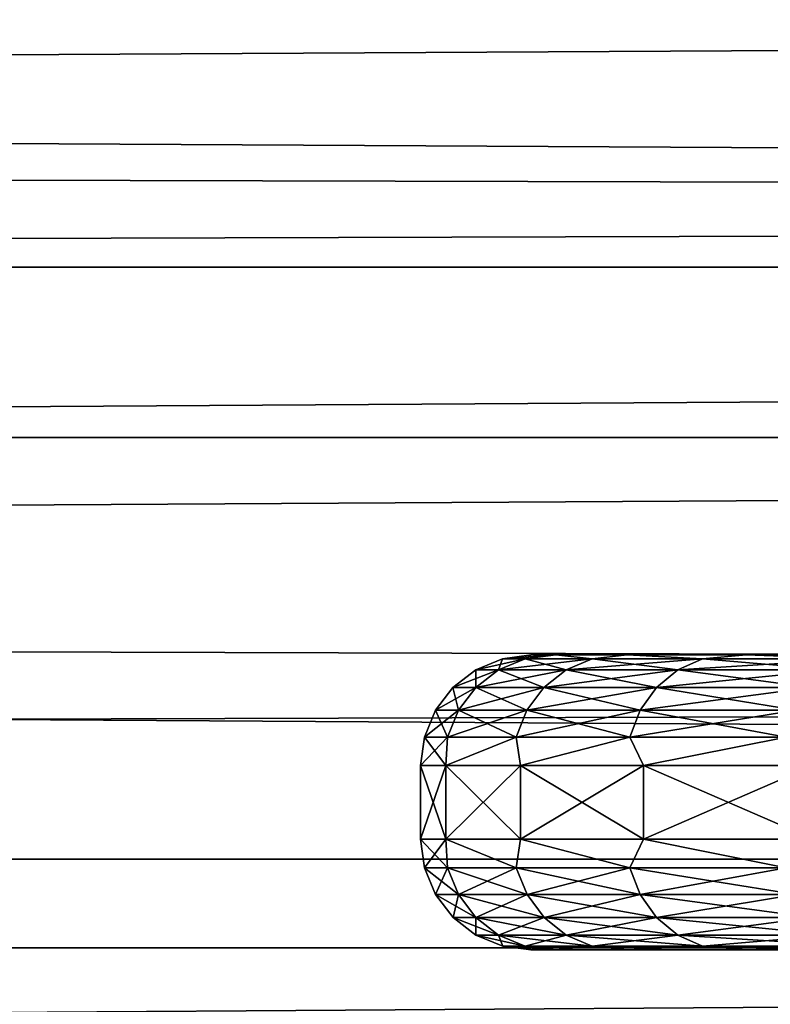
# Model space of a CAD drawing. Header units: metres. Extents: x -150 to 310, y -128 to 84.
# Tile 200 of 256: x 67.46 to 69.5, y 15.45 to 18.12. Entities that reach past the tile are written whole.
import ezdxf

# ---------------------------------------------------------------- set-up
doc = ezdxf.new("R2010")
doc.units = ezdxf.units.M
doc.layers.add('solid_26009703_SW0001', color=7, linetype='CONTINUOUS')
doc.layers.add('solid_26009703_SW0001_01', color=7, linetype='CONTINUOUS')

msp = doc.modelspace()

# ---------------------------------------------------------------- linework, layer by layer
at = {"layer": 'solid_26009703_SW0001'}
for points in [[(127.5, 18.87756, 13.139169), (-127.5, 18.87756, 13.139169), (-127.5, 17.451437, 14.981567)], [(127.5, 17.451437, 14.981567), (127.5, 18.87756, 13.139169), (-127.5, 17.451437, 14.981567)], [(97.199997, 18.186533, -10.5), (-128, 18.185108, -10.501361), (-128, 16.990728, -12.341079)], [(97.199997, 17.612082, -11.43742), (97.199997, 18.186533, -10.5), (-128, 16.990728, -12.341079)], [(97.199997, 18.186533, 10.5), (97.199997, 17.612082, 11.43742), (-128, 18.185108, 10.501361)], [(97.199997, 17.612082, 11.43742), (-128, 16.990728, 12.341079), (-128, 18.185108, 10.501361)], [(97.199997, 16.989357, -12.343491), (97.199997, 17.612082, -11.43742), (-128, 16.990728, -12.341079)], [(97.199997, 17.612082, 11.43742), (97.199997, 16.989357, 12.343491), (-128, 16.990728, 12.341079)], [(127.5, 17.451437, 14.981567), (-127.5, 17.451437, 14.981567), (-127.5, 15.846239, 16.670235)], [(127.5, 15.846239, 16.670235), (127.5, 17.451437, 14.981567), (-127.5, 15.846239, 16.670235)], [(97.199997, 16.989357, -12.343491), (-128, 16.990728, -12.341079), (-128, 15.604132, -14.053188)], [(97.199997, 16.320065, 13.215728), (-128, 15.604132, 14.053188), (-128, 16.990728, 12.341079)], [(97.199997, 16.989357, 12.343491), (97.199997, 16.320065, 13.215728), (-128, 16.990728, 12.341079)], [(97.199997, 16.320065, -13.215728), (97.199997, 16.989357, -12.343491), (-128, 15.604132, -14.053188)], [(68.772354, 16.389778), (68.849998, 16.4), (68.916779, 16.4, -1.004671)], [(68.83329, 16.389778, 0.968531), (68.849998, 16.4), (68.772354, 16.389778)], [(68.83329, 16.389778, -0.968531), (68.772354, 16.389778), (68.916779, 16.4, -1.004671)], [(68.83329, 16.389778, 0.968531), (68.916786, 16.4, 1.004699), (68.849998, 16.4)], [(69.015129, 16.389778, -1.921787), (68.83329, 16.389778, -0.968531), (68.916779, 16.4, -1.004671)], [(68.83329, 16.389778, 0.968531), (69.015129, 16.389778, 1.921787), (68.916786, 16.4, 1.004699)], [(69.665421, 16.4, -0.944822), (68.916779, 16.4, -1.004671), (68.849998, 16.4)], [(69.599998, 16.4), (68.849998, 16.4), (68.916786, 16.4, 1.004699)], [(69.599998, 16.4), (69.665421, 16.4, -0.944822), (68.849998, 16.4)], [(69.855499, 16.4, -1.859837), (69.110352, 16.4, -1.978561), (68.916779, 16.4, -1.004671)], [(69.015129, 16.389778, -1.921787), (68.916779, 16.4, -1.004671), (69.110352, 16.4, -1.978561)], [(69.665421, 16.4, -0.944822), (69.855499, 16.4, -1.859837), (68.916779, 16.4, -1.004671)], [(69.855484, 16.4, 1.859778), (68.916786, 16.4, 1.004699), (69.110367, 16.4, 1.978604)], [(69.015129, 16.389778, 1.921787), (69.110367, 16.4, 1.978604), (68.916786, 16.4, 1.004699)], [(69.665413, 16.4, 0.944784), (69.599998, 16.4), (68.916786, 16.4, 1.004699)], [(69.855484, 16.4, 1.859778), (69.665413, 16.4, 0.944784), (68.916786, 16.4, 1.004699)], [(69.315018, 16.389778, -2.844736), (69.015129, 16.389778, -1.921787), (69.110352, 16.4, -1.978561)], [(69.015129, 16.389778, 1.921787), (69.315018, 16.389778, 2.844736), (69.110367, 16.4, 1.978604)], [(70.172005, 16.4, -2.749725), (69.433136, 16.4, -2.928081), (69.110352, 16.4, -1.978561)], [(69.315018, 16.389778, -2.844736), (69.110352, 16.4, -1.978561), (69.433136, 16.4, -2.928081)], [(69.855499, 16.4, -1.859837), (70.172005, 16.4, -2.749725), (69.110352, 16.4, -1.978561)], [(70.171982, 16.4, 2.749666), (69.110367, 16.4, 1.978604), (69.433151, 16.4, 2.928124)], [(69.315018, 16.389778, 2.844736), (69.433151, 16.4, 2.928124), (69.110367, 16.4, 1.978604)], [(70.171982, 16.4, 2.749666), (69.855484, 16.4, 1.859778), (69.110367, 16.4, 1.978604)], [(69.72821, 16.389778, -3.722822), (69.315018, 16.389778, -2.844736), (69.433136, 16.4, -2.928081)], [(69.315018, 16.389778, 2.844736), (69.72821, 16.389778, 3.722822), (69.433151, 16.4, 2.928124)], [(70.603867, 16.4, -3.583447), (69.874146, 16.4, -3.823313), (69.433136, 16.4, -2.928081)], [(69.72821, 16.389778, -3.722822), (69.433136, 16.4, -2.928081), (69.874146, 16.4, -3.823313)], [(70.172005, 16.4, -2.749725), (70.603867, 16.4, -3.583447), (69.433136, 16.4, -2.928081)], [(70.603828, 16.4, 3.583392), (69.433151, 16.4, 2.928124), (69.874168, 16.4, 3.823353)], [(69.72821, 16.389778, 3.722822), (69.874168, 16.4, 3.823353), (69.433151, 16.4, 2.928124)], [(70.603828, 16.4, 3.583392), (70.171982, 16.4, 2.749666), (69.433151, 16.4, 2.928124)], [(68.699928, 16.359768), (68.772354, 16.389778), (68.83329, 16.389778, -0.968531)], [(68.761436, 16.359768, 0.977608), (68.772354, 16.389778), (68.699928, 16.359768)], [(68.761436, 16.359768, -0.977608), (68.699928, 16.359768), (68.83329, 16.389778, -0.968531)], [(68.761436, 16.359768, 0.977608), (68.83329, 16.389778, 0.968531), (68.772354, 16.389778)], [(68.761436, 16.359768, -0.977608), (68.83329, 16.389778, -0.968531), (69.015129, 16.389778, -1.921787)], [(68.944984, 16.359768, -1.939798), (68.761436, 16.359768, -0.977608), (69.015129, 16.389778, -1.921787)], [(68.761436, 16.359768, 0.977608), (68.944984, 16.359768, 1.939798), (68.83329, 16.389778, 0.968531)], [(68.944984, 16.359768, 1.939798), (69.015129, 16.389778, 1.921787), (68.83329, 16.389778, 0.968531)], [(68.944984, 16.359768, -1.939798), (69.015129, 16.389778, -1.921787), (69.315018, 16.389778, -2.844736)], [(69.247681, 16.359768, -2.871397), (68.944984, 16.359768, -1.939798), (69.315018, 16.389778, -2.844736)], [(68.944984, 16.359768, 1.939798), (69.247681, 16.359768, 2.871397), (69.015129, 16.389778, 1.921787)], [(69.247681, 16.359768, 2.871397), (69.315018, 16.389778, 2.844736), (69.015129, 16.389778, 1.921787)], [(69.247681, 16.359768, -2.871397), (69.315018, 16.389778, -2.844736), (69.72821, 16.389778, -3.722822)], [(69.664749, 16.359768, -3.757711), (69.247681, 16.359768, -2.871397), (69.72821, 16.389778, -3.722822)], [(69.247681, 16.359768, 2.871397), (69.664749, 16.359768, 3.757711), (69.315018, 16.389778, 2.844736)], [(69.664749, 16.359768, 3.757711), (69.72821, 16.389778, 3.722822), (69.315018, 16.389778, 2.844736)], [(68.637756, 16.312021), (68.699928, 16.359768), (68.761436, 16.359768, -0.977608)], [(68.699753, 16.312021, 0.9854), (68.699928, 16.359768), (68.637756, 16.312021)], [(68.699753, 16.312021, -0.9854), (68.637756, 16.312021), (68.761436, 16.359768, -0.977608)], [(68.699753, 16.312021, 0.9854), (68.761436, 16.359768, 0.977608), (68.699928, 16.359768)], [(68.699753, 16.312021, -0.9854), (68.761436, 16.359768, -0.977608), (68.944984, 16.359768, -1.939798)], [(68.884766, 16.312021, -1.95526), (68.699753, 16.312021, -0.9854), (68.944984, 16.359768, -1.939798)], [(68.699753, 16.312021, 0.9854), (68.884766, 16.312021, 1.95526), (68.761436, 16.359768, 0.977608)], [(68.884766, 16.312021, 1.95526), (68.944984, 16.359768, 1.939798), (68.761436, 16.359768, 0.977608)], [(68.884766, 16.312021, -1.95526), (68.944984, 16.359768, -1.939798), (69.247681, 16.359768, -2.871397)], [(69.189873, 16.312021, -2.894285), (68.884766, 16.312021, -1.95526), (69.247681, 16.359768, -2.871397)], [(68.884766, 16.312021, 1.95526), (69.189873, 16.312021, 2.894285), (68.944984, 16.359768, 1.939798)], [(69.189873, 16.312021, 2.894285), (69.247681, 16.359768, 2.871397), (68.944984, 16.359768, 1.939798)], [(69.189873, 16.312021, -2.894285), (69.247681, 16.359768, -2.871397), (69.664749, 16.359768, -3.757711)], [(69.610268, 16.312021, -3.787664), (69.189873, 16.312021, -2.894285), (69.664749, 16.359768, -3.757711)], [(69.189873, 16.312021, 2.894285), (69.610268, 16.312021, 3.787664), (69.247681, 16.359768, 2.871397)], [(69.610268, 16.312021, 3.787664), (69.664749, 16.359768, 3.757711), (69.247681, 16.359768, 2.871397)], [(97.199997, 15.606041, -14.051743), (97.199997, 16.320065, -13.215728), (-128, 15.604132, -14.053188)], [(97.199997, 16.320065, 13.215728), (97.199997, 15.606041, 14.051743), (-128, 15.604132, 14.053188)], [(68.590073, 16.249796), (68.637756, 16.312021), (68.699753, 16.312021, -0.9854)], [(68.652451, 16.249796, 0.991377), (68.637756, 16.312021), (68.590073, 16.249796)], [(68.652451, 16.249796, -0.991377), (68.590073, 16.249796), (68.699753, 16.312021, -0.9854)], [(68.652451, 16.249796, 0.991377), (68.699753, 16.312021, 0.9854), (68.637756, 16.312021)], [(68.652451, 16.249796, -0.991377), (68.699753, 16.312021, -0.9854), (68.884766, 16.312021, -1.95526)], [(68.838577, 16.249796, -1.967119), (68.652451, 16.249796, -0.991377), (68.884766, 16.312021, -1.95526)], [(68.652451, 16.249796, 0.991377), (68.838577, 16.249796, 1.967119), (68.699753, 16.312021, 0.9854)], [(68.838577, 16.249796, 1.967119), (68.884766, 16.312021, 1.95526), (68.699753, 16.312021, 0.9854)], [(68.838577, 16.249796, -1.967119), (68.884766, 16.312021, -1.95526), (69.189873, 16.312021, -2.894285)], [(69.145538, 16.249796, -2.911838), (68.838577, 16.249796, -1.967119), (69.189873, 16.312021, -2.894285)], [(68.838577, 16.249796, 1.967119), (69.145538, 16.249796, 2.911838), (68.884766, 16.312021, 1.95526)], [(69.145538, 16.249796, 2.911838), (69.189873, 16.312021, 2.894285), (68.884766, 16.312021, 1.95526)], [(69.145538, 16.249796, -2.911838), (69.189873, 16.312021, -2.894285), (69.610268, 16.312021, -3.787664)], [(69.568481, 16.249796, -3.810636), (69.145538, 16.249796, -2.911838), (69.610268, 16.312021, -3.787664)], [(69.145538, 16.249796, 2.911838), (69.568481, 16.249796, 3.810636), (69.189873, 16.312021, 2.894285)], [(69.568481, 16.249796, 3.810636), (69.610268, 16.312021, 3.787664), (69.189873, 16.312021, 2.894285)], [(68.560143, 16.177341), (68.590073, 16.249796), (68.652451, 16.249796, -0.991377)], [(68.622749, 16.177341, 0.995128), (68.590073, 16.249796), (68.560143, 16.177341)], [(68.622749, 16.177341, -0.995128), (68.560143, 16.177341), (68.652451, 16.249796, -0.991377)], [(68.622749, 16.177341, 0.995128), (68.652451, 16.249796, 0.991377), (68.590073, 16.249796)], [(68.622749, 16.177341, -0.995128), (68.652451, 16.249796, -0.991377), (68.838577, 16.249796, -1.967119)], [(68.809586, 16.177341, -1.974563), (68.622749, 16.177341, -0.995128), (68.838577, 16.249796, -1.967119)], [(68.622749, 16.177341, 0.995128), (68.809586, 16.177341, 1.974563), (68.652451, 16.249796, 0.991377)], [(68.809586, 16.177341, 1.974563), (68.838577, 16.249796, 1.967119), (68.652451, 16.249796, 0.991377)], [(68.809586, 16.177341, -1.974563), (68.838577, 16.249796, -1.967119), (69.145538, 16.249796, -2.911838)], [(69.117706, 16.177341, -2.922857), (68.809586, 16.177341, -1.974563), (69.145538, 16.249796, -2.911838)], [(68.809586, 16.177341, 1.974563), (69.117706, 16.177341, 2.922857), (68.838577, 16.249796, 1.967119)], [(69.117706, 16.177341, 2.922857), (69.145538, 16.249796, 2.911838), (68.838577, 16.249796, 1.967119)], [(69.117706, 16.177341, -2.922857), (69.145538, 16.249796, -2.911838), (69.568481, 16.249796, -3.810636)], [(69.542252, 16.177341, -3.825056), (69.117706, 16.177341, -2.922857), (69.568481, 16.249796, -3.810636)], [(69.117706, 16.177341, 2.922857), (69.542252, 16.177341, 3.825056), (69.145538, 16.249796, 2.911838)], [(69.542252, 16.177341, 3.825056), (69.568481, 16.249796, 3.810636), (69.145538, 16.249796, 2.911838)], [(68.622749, 16.177341, -0.995128), (68.618011, 16.1, -1.037683), (68.550003, 16.1)], [(68.560143, 16.177341), (68.550003, 16.1), (68.618011, 16.1, 1.037683)], [(68.622749, 16.177341, -0.995128), (68.550003, 16.1), (68.560143, 16.177341)], [(68.622749, 16.177341, 0.995128), (68.560143, 16.177341), (68.618011, 16.1, 1.037683)], [(68.809586, 16.177341, -1.974563), (68.820892, 16.1, -2.057611), (68.618011, 16.1, -1.037683)], [(68.809586, 16.177341, -1.974563), (68.618011, 16.1, -1.037683), (68.622749, 16.177341, -0.995128)], [(68.809586, 16.177341, 1.974563), (68.618011, 16.1, 1.037683), (68.820892, 16.1, 2.057611)], [(68.622749, 16.177341, 0.995128), (68.618011, 16.1, 1.037683), (68.809586, 16.177341, 1.974563)], [(69.117706, 16.177341, -2.922857), (68.820892, 16.1, -2.057611), (68.809586, 16.177341, -1.974563)], [(68.809586, 16.177341, 1.974563), (68.820892, 16.1, 2.057611), (69.117706, 16.177341, 2.922857)], [(69.117706, 16.177341, -2.922857), (69.155159, 16.1, -3.042334), (68.820892, 16.1, -2.057611)], [(69.117706, 16.177341, 2.922857), (68.820892, 16.1, 2.057611), (69.155159, 16.1, 3.042334)], [(69.542252, 16.177341, -3.825056), (69.155159, 16.1, -3.042334), (69.117706, 16.177341, -2.922857)], [(69.117706, 16.177341, 2.922857), (69.155159, 16.1, 3.042334), (69.542252, 16.177341, 3.825056)], [(69.542252, 16.177341, -3.825056), (69.615097, 16.1, -3.975002), (69.155159, 16.1, -3.042334)], [(69.542252, 16.177341, 3.825056), (69.155159, 16.1, 3.042334), (69.615097, 16.1, 3.975001)], [(68.550003, 15.9), (68.550003, 16.1), (68.618011, 16.1, -1.037683)], [(68.618011, 15.9, -1.037683), (68.550003, 15.9), (68.618011, 16.1, -1.037683)], [(68.618011, 15.9, 1.037683), (68.550003, 16.1), (68.550003, 15.9)], [(68.618011, 15.9, 1.037683), (68.618011, 16.1, 1.037683), (68.550003, 16.1)], [(68.618011, 15.9, -1.037683), (68.618011, 16.1, -1.037683), (68.820892, 16.1, -2.057611)], [(68.820892, 15.9, -2.057611), (68.618011, 15.9, -1.037683), (68.820892, 16.1, -2.057611)], [(68.820892, 15.9, 2.057611), (68.820892, 16.1, 2.057611), (68.618011, 16.1, 1.037683)], [(68.618011, 15.9, 1.037683), (68.820892, 15.9, 2.057611), (68.618011, 16.1, 1.037683)], [(68.820892, 15.9, -2.057611), (68.820892, 16.1, -2.057611), (69.155159, 16.1, -3.042334)], [(69.155159, 15.9, -3.042334), (68.820892, 15.9, -2.057611), (69.155159, 16.1, -3.042334)], [(69.155159, 15.9, 3.042334), (69.155159, 16.1, 3.042334), (68.820892, 16.1, 2.057611)], [(68.820892, 15.9, 2.057611), (69.155159, 15.9, 3.042334), (68.820892, 16.1, 2.057611)], [(69.155159, 15.9, -3.042334), (69.155159, 16.1, -3.042334), (69.615097, 16.1, -3.975002)], [(69.615097, 15.9, -3.975001), (69.155159, 15.9, -3.042334), (69.615097, 16.1, -3.975002)], [(69.615097, 15.9, 3.975001), (69.615097, 16.1, 3.975001), (69.155159, 16.1, 3.042334)], [(69.155159, 15.9, 3.042334), (69.615097, 15.9, 3.975001), (69.155159, 16.1, 3.042334)], [(68.560219, 15.822354), (68.550003, 15.9), (68.618011, 15.9, -1.037683)], [(68.622833, 15.822354, 0.995118), (68.618011, 15.9, 1.037683), (68.550003, 15.9)], [(68.622833, 15.822354, 0.995118), (68.550003, 15.9), (68.560219, 15.822354)], [(68.622833, 15.822354, -0.995118), (68.560219, 15.822354), (68.618011, 15.9, -1.037683)], [(68.809662, 15.822354, -1.974542), (68.618011, 15.9, -1.037683), (68.820892, 15.9, -2.057611)], [(68.809662, 15.822354, -1.974542), (68.622833, 15.822354, -0.995118), (68.618011, 15.9, -1.037683)], [(68.809662, 15.822354, 1.974542), (68.820892, 15.9, 2.057611), (68.618011, 15.9, 1.037683)], [(68.622833, 15.822354, 0.995118), (68.809662, 15.822354, 1.974542), (68.618011, 15.9, 1.037683)], [(69.117783, 15.822354, -2.922827), (68.809662, 15.822354, -1.974542), (68.820892, 15.9, -2.057611)], [(68.809662, 15.822354, 1.974542), (69.117783, 15.822354, 2.922827), (68.820892, 15.9, 2.057611)], [(69.117783, 15.822354, -2.922827), (68.820892, 15.9, -2.057611), (69.155159, 15.9, -3.042334)], [(69.117783, 15.822354, 2.922827), (69.155159, 15.9, 3.042334), (68.820892, 15.9, 2.057611)], [(69.54232, 15.822354, -3.825017), (69.117783, 15.822354, -2.922827), (69.155159, 15.9, -3.042334)], [(69.117783, 15.822354, 2.922827), (69.54232, 15.822354, 3.825017), (69.155159, 15.9, 3.042334)], [(69.54232, 15.822354, -3.825017), (69.155159, 15.9, -3.042334), (69.615097, 15.9, -3.975001)], [(69.54232, 15.822354, 3.825017), (69.615097, 15.9, 3.975001), (69.155159, 15.9, 3.042334)], [(127.5, 15.846239, 16.670235), (-127.5, 15.846239, 16.670235), (-127.5, 14.078438, 18.187841)], [(127.5, 14.078438, 18.187841), (127.5, 15.846239, 16.670235), (-127.5, 14.078438, 18.187841)], [(68.590233, 15.749932), (68.560219, 15.822354), (68.622833, 15.822354, -0.995118)], [(68.652603, 15.749932, 0.991357), (68.560219, 15.822354), (68.590233, 15.749932)], [(68.652603, 15.749932, 0.991357), (68.622833, 15.822354, 0.995118), (68.560219, 15.822354)], [(68.652603, 15.749932, -0.991357), (68.590233, 15.749932), (68.622833, 15.822354, -0.995118)], [(68.652603, 15.749932, -0.991357), (68.622833, 15.822354, -0.995118), (68.809662, 15.822354, -1.974542)], [(68.83873, 15.749932, 1.967079), (68.809662, 15.822354, 1.974542), (68.622833, 15.822354, 0.995118)], [(68.652603, 15.749932, 0.991357), (68.83873, 15.749932, 1.967079), (68.622833, 15.822354, 0.995118)], [(68.83873, 15.749932, -1.967079), (68.652603, 15.749932, -0.991357), (68.809662, 15.822354, -1.974542)], [(68.83873, 15.749932, -1.967079), (68.809662, 15.822354, -1.974542), (69.117783, 15.822354, -2.922827)], [(69.145683, 15.749932, 2.91178), (69.117783, 15.822354, 2.922827), (68.809662, 15.822354, 1.974542)], [(68.83873, 15.749932, 1.967079), (69.145683, 15.749932, 2.91178), (68.809662, 15.822354, 1.974542)], [(69.145683, 15.749932, -2.91178), (68.83873, 15.749932, -1.967079), (69.117783, 15.822354, -2.922827)], [(69.145683, 15.749932, -2.91178), (69.117783, 15.822354, -2.922827), (69.54232, 15.822354, -3.825017)], [(69.568619, 15.749932, 3.81056), (69.54232, 15.822354, 3.825017), (69.117783, 15.822354, 2.922827)], [(69.145683, 15.749932, 2.91178), (69.568619, 15.749932, 3.81056), (69.117783, 15.822354, 2.922827)], [(69.568619, 15.749932, -3.81056), (69.145683, 15.749932, -2.91178), (69.54232, 15.822354, -3.825017)], [(68.637978, 15.687757), (68.590233, 15.749932), (68.652603, 15.749932, -0.991357)], [(68.699974, 15.687757, 0.985372), (68.590233, 15.749932), (68.637978, 15.687757)], [(68.699974, 15.687757, 0.985372), (68.652603, 15.749932, 0.991357), (68.590233, 15.749932)], [(68.699974, 15.687757, -0.985372), (68.637978, 15.687757), (68.652603, 15.749932, -0.991357)], [(68.699974, 15.687757, -0.985372), (68.652603, 15.749932, -0.991357), (68.83873, 15.749932, -1.967079)], [(68.884979, 15.687757, 1.955205), (68.83873, 15.749932, 1.967079), (68.652603, 15.749932, 0.991357)], [(68.699974, 15.687757, 0.985372), (68.884979, 15.687757, 1.955205), (68.652603, 15.749932, 0.991357)], [(68.884979, 15.687757, -1.955205), (68.699974, 15.687757, -0.985372), (68.83873, 15.749932, -1.967079)], [(68.884979, 15.687757, -1.955205), (68.83873, 15.749932, -1.967079), (69.145683, 15.749932, -2.91178)], [(69.190079, 15.687757, 2.894203), (69.145683, 15.749932, 2.91178), (68.83873, 15.749932, 1.967079)], [(68.884979, 15.687757, 1.955205), (69.190079, 15.687757, 2.894203), (68.83873, 15.749932, 1.967079)], [(69.190079, 15.687757, -2.894203), (68.884979, 15.687757, -1.955205), (69.145683, 15.749932, -2.91178)], [(69.190079, 15.687757, -2.894203), (69.145683, 15.749932, -2.91178), (69.568619, 15.749932, -3.81056)], [(69.610458, 15.687757, 3.787557), (69.568619, 15.749932, 3.81056), (69.145683, 15.749932, 2.91178)], [(69.190079, 15.687757, 2.894203), (69.610458, 15.687757, 3.787557), (69.145683, 15.749932, 2.91178)], [(69.610458, 15.687757, -3.787557), (69.190079, 15.687757, -2.894203), (69.568619, 15.749932, -3.81056)], [(68.700203, 15.640075), (68.637978, 15.687757), (68.699974, 15.687757, -0.985372)], [(68.761711, 15.640075, 0.977574), (68.637978, 15.687757), (68.700203, 15.640075)], [(68.761711, 15.640075, 0.977574), (68.699974, 15.687757, 0.985372), (68.637978, 15.687757)], [(68.761711, 15.640075, -0.977574), (68.699974, 15.687757, -0.985372), (68.884979, 15.687757, -1.955205)], [(68.761711, 15.640075, -0.977574), (68.700203, 15.640075), (68.699974, 15.687757, -0.985372)], [(68.945251, 15.640075, 1.93973), (68.884979, 15.687757, 1.955205), (68.699974, 15.687757, 0.985372)], [(68.761711, 15.640075, 0.977574), (68.945251, 15.640075, 1.93973), (68.699974, 15.687757, 0.985372)], [(68.945251, 15.640075, -1.93973), (68.761711, 15.640075, -0.977574), (68.884979, 15.687757, -1.955205)], [(68.945251, 15.640075, -1.93973), (68.884979, 15.687757, -1.955205), (69.190079, 15.687757, -2.894203)], [(69.247932, 15.640075, 2.871296), (69.190079, 15.687757, 2.894203), (68.884979, 15.687757, 1.955205)], [(68.945251, 15.640075, 1.93973), (69.247932, 15.640075, 2.871296), (68.884979, 15.687757, 1.955205)], [(69.247932, 15.640075, -2.871296), (68.945251, 15.640075, -1.93973), (69.190079, 15.687757, -2.894203)], [(69.247932, 15.640075, -2.871296), (69.190079, 15.687757, -2.894203), (69.610458, 15.687757, -3.787557)], [(69.664986, 15.640075, 3.75758), (69.610458, 15.687757, 3.787557), (69.190079, 15.687757, 2.894203)], [(69.247932, 15.640075, 2.871296), (69.664986, 15.640075, 3.75758), (69.190079, 15.687757, 2.894203)], [(69.664986, 15.640075, -3.75758), (69.247932, 15.640075, -2.871296), (69.610458, 15.687757, -3.787557)], [(68.772659, 15.610141), (68.700203, 15.640075), (68.761711, 15.640075, -0.977574)], [(68.833588, 15.610141, 0.968493), (68.700203, 15.640075), (68.772659, 15.610141)], [(68.833588, 15.610141, 0.968493), (68.761711, 15.640075, 0.977574), (68.700203, 15.640075)], [(68.833588, 15.610141, -0.968493), (68.761711, 15.640075, -0.977574), (68.945251, 15.640075, -1.93973)], [(68.833588, 15.610141, -0.968493), (68.772659, 15.610141), (68.761711, 15.640075, -0.977574)], [(69.015427, 15.610141, 1.921712), (68.945251, 15.640075, 1.93973), (68.761711, 15.640075, 0.977574)], [(68.833588, 15.610141, 0.968493), (69.015427, 15.610141, 1.921712), (68.761711, 15.640075, 0.977574)], [(69.015427, 15.610141, -1.921712), (68.833588, 15.610141, -0.968493), (68.945251, 15.640075, -1.93973)], [(69.015427, 15.610141, -1.921712), (68.945251, 15.640075, -1.93973), (69.247932, 15.640075, -2.871296)], [(69.3153, 15.610141, 2.844624), (69.247932, 15.640075, 2.871296), (68.945251, 15.640075, 1.93973)], [(69.015427, 15.610141, 1.921712), (69.3153, 15.610141, 2.844624), (68.945251, 15.640075, 1.93973)], [(69.3153, 15.610141, -2.844624), (69.015427, 15.610141, -1.921712), (69.247932, 15.640075, -2.871296)], [(69.3153, 15.610141, -2.844624), (69.247932, 15.640075, -2.871296), (69.664986, 15.640075, -3.75758)], [(69.728477, 15.610141, 3.722676), (69.664986, 15.640075, 3.75758), (69.247932, 15.640075, 2.871296)], [(69.3153, 15.610141, 2.844624), (69.728477, 15.610141, 3.722676), (69.247932, 15.640075, 2.871296)], [(69.728477, 15.610141, -3.722676), (69.3153, 15.610141, -2.844624), (69.664986, 15.640075, -3.75758)], [(97.199997, 15.606041, -14.051743), (-128, 15.604132, -14.053188), (-128, 14.053188, -15.604132)], [(97.199997, 14.849242, -14.849242), (97.199997, 15.606041, -14.051743), (-128, 14.053188, -15.604132)], [(97.199997, 15.606041, 14.051743), (97.199997, 14.849242, 14.849242), (-128, 15.604132, 14.053188)], [(97.199997, 14.051743, 15.606041), (-128, 14.053188, 15.604132), (-128, 15.604132, 14.053188)], [(97.199997, 14.849242, 14.849242), (97.199997, 14.051743, 15.606041), (-128, 15.604132, 14.053188)], [(68.772659, 15.610141), (68.849998, 15.6), (68.916786, 15.6, 1.004697)], [(68.833588, 15.610141, -0.968493), (68.849998, 15.6), (68.772659, 15.610141)], [(68.833588, 15.610141, 0.968493), (68.772659, 15.610141), (68.916786, 15.6, 1.004697)], [(68.833588, 15.610141, -0.968493), (68.916779, 15.6, -1.004663), (68.849998, 15.6)], [(68.833588, 15.610141, 0.968493), (68.916786, 15.6, 1.004697), (69.015427, 15.610141, 1.921712)], [(69.015427, 15.610141, -1.921712), (68.916779, 15.6, -1.004663), (68.833588, 15.610141, -0.968493)], [(84.083221, 15.6, 1.004663), (68.916786, 15.6, 1.004697), (68.849998, 15.6)], [(84.150002, 15.6), (84.083221, 15.6, 1.004663), (68.849998, 15.6)], [(68.916779, 15.6, -1.004663), (84.150002, 15.6), (68.849998, 15.6)], [(69.015427, 15.610141, -1.921712), (69.110352, 15.6, -1.978549), (68.916779, 15.6, -1.004663)], [(69.015427, 15.610141, 1.921712), (68.916786, 15.6, 1.004697), (69.110367, 15.6, 1.978602)], [(83.889648, 15.6, 1.978549), (69.110367, 15.6, 1.978602), (68.916786, 15.6, 1.004697)], [(84.083221, 15.6, 1.004663), (83.889648, 15.6, 1.978549), (68.916786, 15.6, 1.004697)], [(69.015427, 15.610141, 1.921712), (69.110367, 15.6, 1.978602), (69.3153, 15.610141, 2.844624)], [(69.3153, 15.610141, -2.844624), (69.110352, 15.6, -1.978549), (69.015427, 15.610141, -1.921712)], [(69.3153, 15.610141, -2.844624), (69.433136, 15.6, -2.928069), (69.110352, 15.6, -1.978549)], [(69.3153, 15.610141, 2.844624), (69.110367, 15.6, 1.978602), (69.433151, 15.6, 2.928123)], [(83.566864, 15.6, 2.928069), (69.433151, 15.6, 2.928123), (69.110367, 15.6, 1.978602)], [(83.889648, 15.6, 1.978549), (83.566864, 15.6, 2.928069), (69.110367, 15.6, 1.978602)], [(69.3153, 15.610141, 2.844624), (69.433151, 15.6, 2.928123), (69.728477, 15.610141, 3.722676)], [(69.728477, 15.610141, -3.722676), (69.433136, 15.6, -2.928069), (69.3153, 15.610141, -2.844624)], [(69.728477, 15.610141, -3.722676), (69.874146, 15.6, -3.823303), (69.433136, 15.6, -2.928069)], [(69.728477, 15.610141, 3.722676), (69.433151, 15.6, 2.928123), (69.874168, 15.6, 3.823353)], [(83.125854, 15.6, 3.823303), (69.874168, 15.6, 3.823353), (69.433151, 15.6, 2.928123)], [(83.566864, 15.6, 2.928069), (83.125854, 15.6, 3.823303), (69.433151, 15.6, 2.928123)]]:
    msp.add_3dface(points, dxfattribs=at)
at = {"layer": 'solid_26009703_SW0001_01'}
for points in [[(-127.5, 18.87756, -13.139169), (127.5, 18.87756, -13.139169), (127.5, 17.451437, -14.981567)], [(-127.5, 17.451437, -14.981567), (-127.5, 18.87756, -13.139169), (127.5, 17.451437, -14.981567)], [(-127.5, 17.451437, -14.981567), (127.5, 17.451437, -14.981567), (127.5, 15.846239, -16.670235)], [(-127.5, 15.846239, -16.670235), (-127.5, 17.451437, -14.981567), (127.5, 15.846239, -16.670235)], [(-127.5, 15.846239, -16.670235), (127.5, 15.846239, -16.670235), (127.5, 14.078438, -18.187841)], [(-127.5, 14.078438, -18.187841), (-127.5, 15.846239, -16.670235), (127.5, 14.078438, -18.187841)], [(68.916779, 15.6, -1.004663), (84.083214, 15.6, -1.004697), (84.150002, 15.6)], [(68.916779, 15.6, -1.004663), (69.110352, 15.6, -1.978549), (84.083214, 15.6, -1.004697)], [(69.110352, 15.6, -1.978549), (83.889633, 15.6, -1.978602), (84.083214, 15.6, -1.004697)], [(69.110352, 15.6, -1.978549), (69.433136, 15.6, -2.928069), (83.889633, 15.6, -1.978602)], [(69.433136, 15.6, -2.928069), (83.566849, 15.6, -2.928123), (83.889633, 15.6, -1.978602)], [(69.433136, 15.6, -2.928069), (69.874146, 15.6, -3.823303), (83.566849, 15.6, -2.928123)]]:
    msp.add_3dface(points, dxfattribs=at)

doc.saveas('drawing.dxf')
